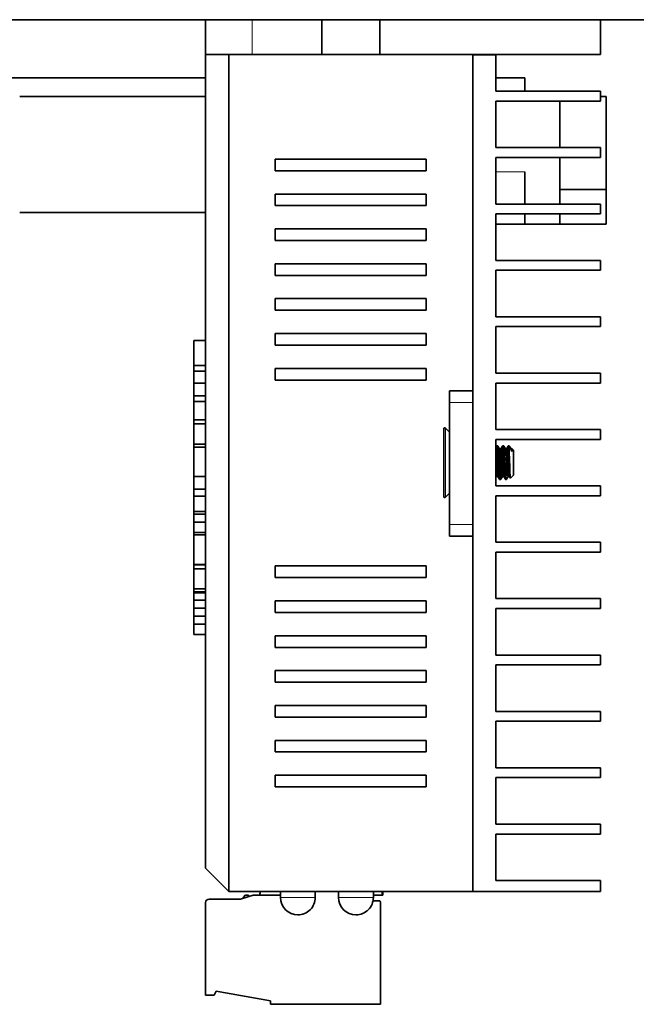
# Model space of a CAD drawing. Extents: x -249 to 1342, y -192 to 297.
# Tile 6 of 59: x 193 to 220, y -177 to -135. Entities that reach past the tile are written whole.
import ezdxf

# ---------------------------------------------------------------- set-up
doc = ezdxf.new("R2010")
doc.units = 0

msp = doc.modelspace()

# ---------------------------------------------------------------- linework, layer by layer
at = {"color": 7, "lineweight": 35}
for p, q in [((32.344971, -134.955566), (232.344971, -134.955566)), ((201.094971, -171.455566), (201.094971, -136.455566)), ((202.094971, -172.455566), (202.094971, -136.455566)), ((212.594971, -172.460571), (212.594971, -136.460571))]:
    msp.add_line(p, q, dxfattribs=at)
at = {"color": 7, "lineweight": 35, "ltscale": 0.05}
for p, q in [((203.094971, -134.955566), (201.094971, -134.955566)), ((203.094971, -136.455566), (201.094971, -136.455566)), ((213.594971, -140.460571), (213.594971, -138.460571)), ((216.344971, -140.46051), (216.344971, -138.46051)), ((213.594971, -142.885559), (213.594971, -140.885559)), ((216.344971, -142.885513), (216.344971, -140.885513)), ((216.344971, -142.255569), (218.344971, -142.255569)), ((213.594971, -145.310562), (213.594971, -143.310562)), ((218.344971, -143.755569), (216.344971, -143.755569)), ((213.594971, -147.735565), (213.594971, -145.735565)), ((213.594971, -150.160568), (213.594971, -148.160568)), ((213.594971, -152.585571), (213.594971, -150.585571)), ((213.594971, -155.010559), (213.594971, -153.010559)), ((213.594971, -157.435562), (213.594971, -155.435562)), ((213.594971, -159.860565), (213.594971, -157.860565)), ((213.594971, -162.285568), (213.594971, -160.285568)), ((213.594971, -164.710571), (213.594971, -162.710571)), ((213.594971, -167.135559), (213.594971, -165.135559)), ((213.594971, -169.560562), (213.594971, -167.560562)), ((213.594971, -171.985565), (213.594971, -169.985565))]:
    msp.add_line(p, q, dxfattribs=at)
at = {"color": 7, "lineweight": 35, "ltscale": 0.0375}
for p, q in [((201.094971, -136.455566), (201.094971, -134.955566)), ((206.094971, -134.955566), (206.094971, -136.455566)), ((208.594971, -134.955566), (208.594971, -136.455566)), ((218.094971, -136.455566), (218.094971, -134.955566)), ((218.344971, -142.255569), (218.344971, -143.755569)), ((216.344971, -143.755569), (214.844971, -143.755569))]:
    msp.add_line(p, q, dxfattribs=at)
at = {"color": 7, "lineweight": 35, "ltscale": 0.075}
for p, q in [((206.094971, -134.955566), (203.094971, -134.955566)), ((206.094971, -136.455566), (203.094971, -136.455566))]:
    msp.add_line(p, q, dxfattribs=at)
at = {"color": 7, "lineweight": 13, "ltscale": 0.0375}
msp.add_line((203.094971, -136.455566), (203.094971, -134.955566), dxfattribs=at)
at = {"color": 7, "lineweight": 35, "ltscale": 0.03125}
for p, q in [((207.344971, -134.955566), (206.094971, -134.955566)), ((208.594971, -134.955566), (207.344971, -134.955566)), ((207.344971, -136.455566), (206.094971, -136.455566)), ((208.594971, -136.455566), (207.344971, -136.455566))]:
    msp.add_line(p, q, dxfattribs=at)
at = {"color": 7, "lineweight": 35, "ltscale": 0.2375}
for p, q in [((218.094971, -134.955566), (208.594971, -134.955566)), ((218.094971, -136.455566), (208.594971, -136.455566))]:
    msp.add_line(p, q, dxfattribs=at)
at = {"color": 7, "lineweight": 35, "ltscale": 0.025}
for p, q in [((202.094971, -136.455566), (201.094971, -136.455566)), ((212.594971, -136.460571), (213.594971, -136.460571)), ((211.595276, -150.915558), (212.595276, -150.915558)), ((211.595276, -157.165558), (212.595276, -157.165558))]:
    msp.add_line(p, q, dxfattribs=at)
at = {"color": 7, "lineweight": 35, "ltscale": 0.2625}
for p, q in [((202.094971, -136.455566), (212.594971, -136.455566)), ((202.094971, -172.455566), (212.594971, -172.455566))]:
    msp.add_line(p, q, dxfattribs=at)
at = {"color": 7, "lineweight": 35, "ltscale": 0.3615}
msp.add_line((212.594971, -150.915558), (212.594971, -136.455566), dxfattribs=at)
at = {"color": 7, "lineweight": 35, "ltscale": 0.039375}
msp.add_line((213.594971, -138.035568), (213.594971, -136.460571), dxfattribs=at)
at = {"color": 7, "lineweight": 35, "ltscale": 0.3125}
msp.add_line((201.095016, -137.455566), (188.595016, -137.455566), dxfattribs=at)
at = {"color": 7, "lineweight": 35, "ltscale": 0.031248}
for p, q in [((214.844971, -137.455566), (213.595032, -137.455566)), ((214.844971, -143.755569), (213.595032, -143.755569)), ((214.844971, -143.755569), (213.595032, -143.755569))]:
    msp.add_line(p, q, dxfattribs=at)
at = {"color": 7, "lineweight": 35, "ltscale": 0.014499}
msp.add_line((214.844971, -138.035507), (214.844971, -137.455566), dxfattribs=at)
at = {"color": 7, "lineweight": 35, "ltscale": 0.1125}
for p, q in [((213.594971, -138.035568), (218.094971, -138.035568)), ((213.594971, -138.460571), (218.094971, -138.460571)), ((213.594971, -140.460571), (218.094971, -140.460571)), ((213.594971, -140.885559), (218.094971, -140.885559)), ((213.594971, -142.885559), (218.094971, -142.885559)), ((213.594971, -143.310562), (218.094971, -143.310562)), ((213.594971, -145.310562), (218.094971, -145.310562)), ((213.594971, -145.735565), (218.094971, -145.735565)), ((213.594971, -147.735565), (218.094971, -147.735565)), ((213.594971, -148.160568), (218.094971, -148.160568)), ((213.594971, -150.160568), (218.094971, -150.160568)), ((213.594971, -150.585571), (218.094971, -150.585571)), ((213.594971, -152.585571), (218.094971, -152.585571)), ((213.594971, -153.010559), (218.094971, -153.010559)), ((213.594971, -155.010559), (218.094971, -155.010559)), ((213.594971, -155.435562), (218.094971, -155.435562)), ((213.594971, -157.435562), (218.094971, -157.435562)), ((213.594971, -157.860565), (218.094971, -157.860565)), ((213.594971, -159.860565), (218.094971, -159.860565)), ((213.594971, -160.285568), (218.094971, -160.285568)), ((213.594971, -162.285568), (218.094971, -162.285568)), ((213.594971, -162.710571), (218.094971, -162.710571)), ((213.594971, -164.710571), (218.094971, -164.710571)), ((213.594971, -165.135559), (218.094971, -165.135559)), ((213.594971, -167.135559), (218.094971, -167.135559)), ((213.594971, -167.560562), (218.094971, -167.560562)), ((213.594971, -169.560562), (218.094971, -169.560562)), ((213.594971, -169.985565), (218.094971, -169.985565)), ((213.594971, -171.985565), (218.094971, -171.985565))]:
    msp.add_line(p, q, dxfattribs=at)
at = {"color": 7, "lineweight": 35, "ltscale": 0.010625}
for p, q in [((218.094971, -138.460571), (218.094971, -138.035568)), ((218.094971, -140.885559), (218.094971, -140.460571)), ((218.094971, -143.310562), (218.094971, -142.885559)), ((218.094971, -145.735565), (218.094971, -145.310562)), ((218.094971, -148.160568), (218.094971, -147.735565)), ((218.094971, -150.160568), (218.094971, -150.585571)), ((218.094971, -153.010559), (218.094971, -152.585571)), ((218.094971, -155.435562), (218.094971, -155.010559)), ((218.094971, -157.860565), (218.094971, -157.435562)), ((218.094971, -160.285568), (218.094971, -159.860565)), ((218.094971, -162.710571), (218.094971, -162.285568)), ((218.094971, -165.135559), (218.094971, -164.710571)), ((218.094971, -167.560562), (218.094971, -167.135559)), ((218.094971, -169.560562), (218.094971, -169.985565))]:
    msp.add_line(p, q, dxfattribs=at)
at = {"color": 7, "lineweight": 35, "ltscale": 0.2}
for p, q in [((201.095016, -138.255569), (193.095016, -138.255569)), ((201.095016, -138.255569), (193.095032, -138.255569)), ((201.095016, -143.255569), (193.095032, -143.255569))]:
    msp.add_line(p, q, dxfattribs=at)
at = {"color": 7, "lineweight": 35, "ltscale": 0.006248}
msp.add_line((218.344971, -138.255569), (218.095032, -138.255569), dxfattribs=at)
at = {"color": 7, "lineweight": 35, "ltscale": 0.1}
msp.add_line((218.344971, -142.255569), (218.344971, -138.255569), dxfattribs=at)
at = {"color": 7, "lineweight": 35, "ltscale": 0.1625}
for p, q in [((204.094971, -140.955566), (210.594971, -140.955566)), ((210.594971, -141.455566), (204.094971, -141.455566)), ((204.094971, -142.455566), (210.594971, -142.455566)), ((210.594971, -142.955566), (204.094971, -142.955566)), ((204.094971, -143.955566), (210.594971, -143.955566)), ((210.594971, -144.455566), (204.094971, -144.455566)), ((204.094971, -145.455566), (210.594971, -145.455566)), ((210.594971, -145.955566), (204.094971, -145.955566)), ((204.094971, -146.955566), (210.594971, -146.955566)), ((210.594971, -147.455566), (204.094971, -147.455566)), ((204.094971, -148.455566), (210.594971, -148.455566)), ((210.594971, -148.955566), (204.094971, -148.955566)), ((204.094971, -149.955566), (210.594971, -149.955566)), ((210.594971, -150.455566), (204.094971, -150.455566)), ((204.094971, -158.455566), (210.594971, -158.455566)), ((210.594971, -158.955566), (204.094971, -158.955566)), ((204.094971, -159.955566), (210.594971, -159.955566)), ((210.594971, -160.455566), (204.094971, -160.455566)), ((204.094971, -161.455566), (210.594971, -161.455566)), ((210.594971, -161.955566), (204.094971, -161.955566)), ((204.094971, -162.955566), (210.594971, -162.955566)), ((210.594971, -163.455566), (204.094971, -163.455566)), ((204.094971, -164.455566), (210.594971, -164.455566)), ((210.594971, -164.955566), (204.094971, -164.955566)), ((204.094971, -165.955566), (210.594971, -165.955566)), ((210.594971, -166.455566), (204.094971, -166.455566)), ((204.094971, -167.455566), (210.594971, -167.455566)), ((210.594971, -167.955566), (204.094971, -167.955566))]:
    msp.add_line(p, q, dxfattribs=at)
at = {"color": 7, "lineweight": 35, "ltscale": 0.0125}
for p, q in [((204.094971, -141.455566), (204.094971, -140.955566)), ((210.594971, -140.955566), (210.594971, -141.455566)), ((204.094971, -142.955566), (204.094971, -142.455566)), ((210.594971, -142.455566), (210.594971, -142.955566)), ((204.094971, -144.455566), (204.094971, -143.955566)), ((210.594971, -143.955566), (210.594971, -144.455566)), ((204.094971, -145.955566), (204.094971, -145.455566)), ((210.594971, -145.455566), (210.594971, -145.955566)), ((204.094971, -147.455566), (204.094971, -146.955566)), ((210.594971, -146.955566), (210.594971, -147.455566)), ((204.094971, -148.955566), (204.094971, -148.455566)), ((210.594971, -148.455566), (210.594971, -148.955566)), ((201.094971, -148.753372), (200.594971, -148.753372)), ((201.094971, -149.83374), (200.594971, -149.83374)), ((201.094971, -150.07106), (200.594971, -150.07106)), ((204.094971, -150.455566), (204.094971, -149.955566)), ((210.594971, -149.955566), (210.594971, -150.455566)), ((201.094971, -150.595352), (200.594971, -150.595352)), ((201.094971, -151.142334), (200.594971, -151.142334)), ((211.595276, -150.915558), (211.595276, -151.415558)), ((201.094971, -151.379379), (200.594971, -151.379379)), ((201.094971, -152.175079), (200.594971, -152.175079)), ((201.094971, -152.345596), (200.594971, -152.345596)), ((201.094971, -153.210526), (200.594971, -153.210526)), ((201.094971, -153.340454), (200.594971, -153.340454)), ((201.094971, -154.612122), (200.594971, -154.612122)), ((201.094971, -155.15509), (200.594971, -155.15509)), ((201.094971, -155.452927), (200.594971, -155.452927)), ((201.094971, -156.113022), (200.594971, -156.113022)), ((201.094971, -156.22049), (200.594971, -156.22049)), ((201.094971, -156.566635), (200.594971, -156.566635)), ((211.595276, -156.665558), (211.595276, -157.165558)), ((201.094971, -157.021744), (200.594971, -157.021744)), ((201.094971, -157.114029), (200.594971, -157.114029)), ((201.094971, -158.38591), (200.594971, -158.38591)), ((201.094971, -158.402008), (200.594971, -158.402008)), ((201.094971, -158.573563), (200.594971, -158.573563)), ((204.094971, -158.955566), (204.094971, -158.455566)), ((210.594971, -158.455566), (210.594971, -158.955566)), ((201.094971, -159.436462), (200.594971, -159.436462)), ((201.094971, -159.572296), (200.594971, -159.572296)), ((201.094971, -159.607254), (200.594971, -159.607254)), ((201.094971, -159.929947), (200.594971, -159.929947)), ((204.094971, -160.455566), (204.094971, -159.955566)), ((210.594971, -159.955566), (210.594971, -160.455566)), ((201.094971, -160.273178), (200.594971, -160.273178)), ((201.094971, -160.619324), (200.594971, -160.619324)), ((201.094971, -160.956696), (200.594971, -160.956696)), ((201.094971, -161.409775), (200.594971, -161.409775)), ((204.094971, -161.955566), (204.094971, -161.455566)), ((210.594971, -161.455566), (210.594971, -161.955566)), ((204.094971, -163.455566), (204.094971, -162.955566)), ((210.594971, -162.955566), (210.594971, -163.455566)), ((204.094971, -164.955566), (204.094971, -164.455566)), ((210.594971, -164.455566), (210.594971, -164.955566)), ((204.094971, -166.455566), (204.094971, -165.955566)), ((210.594971, -165.955566), (210.594971, -166.455566)), ((204.094971, -167.955566), (204.094971, -167.455566)), ((210.594971, -167.455566), (210.594971, -167.955566))]:
    msp.add_line(p, q, dxfattribs=at)
at = {"color": 7, "lineweight": 13, "ltscale": 0.031248}
msp.add_line((214.844971, -141.505569), (213.595032, -141.505569), dxfattribs=at)
at = {"color": 7, "lineweight": 35, "ltscale": 0.034499}
msp.add_line((214.844971, -141.505569), (214.844971, -142.885513), dxfattribs=at)
at = {"color": 7, "lineweight": 35, "ltscale": 0.011126}
for p, q in [((214.844971, -143.310516), (214.844971, -143.755569)), ((216.344971, -143.755569), (216.344971, -143.310516))]:
    msp.add_line(p, q, dxfattribs=at)
at = {"color": 7, "lineweight": 35, "ltscale": 0.027009}
for p, q in [((200.594971, -149.83374), (200.594971, -148.753372)), ((201.094971, -149.83374), (201.094971, -148.753372))]:
    msp.add_line(p, q, dxfattribs=at)
at = {"color": 7, "lineweight": 35, "ltscale": 0.005933}
for p, q in [((200.594971, -150.07106), (200.594971, -149.83374)), ((201.094971, -150.07106), (201.094971, -149.83374))]:
    msp.add_line(p, q, dxfattribs=at)
at = {"color": 7, "lineweight": 35, "ltscale": 0.013107}
for p, q in [((200.594971, -150.595352), (200.594971, -150.07106)), ((201.094971, -150.595352), (201.094971, -150.07106))]:
    msp.add_line(p, q, dxfattribs=at)
at = {"color": 7, "lineweight": 35, "ltscale": 0.013675}
for p, q in [((200.594971, -151.142334), (200.594971, -150.595352)), ((201.094971, -151.142334), (201.094971, -150.595352))]:
    msp.add_line(p, q, dxfattribs=at)
at = {"color": 7, "lineweight": 35, "ltscale": 0.005926}
for p, q in [((200.594971, -151.379379), (200.594971, -151.142334)), ((201.094971, -151.379379), (201.094971, -151.142334))]:
    msp.add_line(p, q, dxfattribs=at)
at = {"color": 7, "lineweight": 35, "ltscale": 0.019893}
for p, q in [((200.594971, -152.175079), (200.594971, -151.379379)), ((201.094971, -152.175079), (201.094971, -151.379379))]:
    msp.add_line(p, q, dxfattribs=at)
at = {"color": 7, "lineweight": 35, "ltscale": 0.13125}
for p, q in [((211.595276, -156.665558), (211.595276, -151.415558)), ((212.595276, -156.665558), (212.595276, -151.415558))]:
    msp.add_line(p, q, dxfattribs=at)
at = {"color": 7, "lineweight": 13, "ltscale": 0.025}
for p, q in [((211.595276, -151.415558), (212.595276, -151.415558)), ((211.595276, -156.665558), (212.595276, -156.665558))]:
    msp.add_line(p, q, dxfattribs=at)
at = {"color": 7, "lineweight": 35, "ltscale": 0.18493}
msp.add_line((200.594971, -159.572296), (200.594971, -152.175079), dxfattribs=at)
at = {"color": 7, "lineweight": 35, "ltscale": 0.021623}
for p, q in [((200.594971, -153.210526), (200.594971, -152.345596)), ((201.094971, -153.210526), (201.094971, -152.345596))]:
    msp.add_line(p, q, dxfattribs=at)
at = {"color": 7, "lineweight": 35, "ltscale": 0.004263}
msp.add_line((201.094971, -152.345596), (201.094971, -152.175079), dxfattribs=at)
at = {"color": 7, "lineweight": 35, "ltscale": 0.072562}
msp.add_line((211.344971, -152.559326), (211.344971, -155.461807), dxfattribs=at)
at = {"color": 7, "lineweight": 35, "ltscale": 0.005914}
for p, q in [((211.595276, -152.694763), (211.430939, -152.524582)), ((211.595276, -155.326385), (211.430939, -155.496552))]:
    msp.add_line(p, q, dxfattribs=at)
at = {"color": 7, "lineweight": 13, "ltscale": 0.074299}
msp.add_line((211.430939, -155.496552), (211.430939, -152.524582), dxfattribs=at)
at = {"color": 7, "lineweight": 35, "ltscale": 0.003248}
msp.add_line((201.094971, -153.340454), (201.094971, -153.210526), dxfattribs=at)
at = {"color": 7, "lineweight": 35, "ltscale": 0.001575}
msp.add_line((213.626556, -153.295105), (213.59494, -153.349594), dxfattribs=at)
at = {"color": 7, "lineweight": 35, "ltscale": 0.001573}
msp.add_line((213.626556, -153.295105), (213.594971, -153.349518), dxfattribs=at)
at = {"color": 7, "lineweight": 35, "ltscale": 0.001141}
msp.add_line((213.630157, -153.292068), (213.675812, -153.292068), dxfattribs=at)
at = {"color": 7, "lineweight": 35, "ltscale": 0.003619}
for p, q in [((213.752106, -153.420319), (213.679443, -153.295105)), ((213.877136, -154.6008), (213.804474, -154.725983)), ((214.001526, -154.725983), (213.928848, -154.600769)), ((214.001526, -154.725983), (213.928848, -154.600769))]:
    msp.add_line(p, q, dxfattribs=at)
at = {"color": 7, "lineweight": 35, "ltscale": 0.003621}
msp.add_line((213.876526, -153.295166), (213.803818, -153.420425), dxfattribs=at)
at = {"color": 7, "lineweight": 35, "ltscale": 0.001142}
msp.add_line((213.880157, -153.292068), (213.925842, -153.292068), dxfattribs=at)
at = {"color": 7, "lineweight": 35, "ltscale": 0.00362}
for p, q in [((214.002167, -153.42038), (213.929474, -153.295166)), ((214.126556, -153.295105), (214.053864, -153.420349)), ((214.126556, -153.295105), (214.053864, -153.420349))]:
    msp.add_line(p, q, dxfattribs=at)
at = {"color": 7, "lineweight": 35, "ltscale": 0.000883}
msp.add_line((214.130188, -153.292068), (214.165512, -153.292068), dxfattribs=at)
at = {"color": 7, "lineweight": 35, "ltscale": 0.00056}
msp.add_line((214.165512, -153.292068), (214.165512, -153.314453), dxfattribs=at)
at = {"color": 7, "lineweight": 35, "ltscale": 0.000865}
msp.add_line((214.189972, -153.316528), (214.165512, -153.292068), dxfattribs=at)
at = {"color": 7, "lineweight": 35, "ltscale": 0.006575}
msp.add_line((214.165512, -153.292068), (214.165512, -153.555069), dxfattribs=at)
at = {"color": 7, "lineweight": 35, "ltscale": 0.00038}
msp.add_line((214.189972, -153.316528), (214.198975, -153.328781), dxfattribs=at)
at = {"color": 7, "lineweight": 35, "ltscale": 0.031792}
for p, q in [((200.594971, -154.612122), (200.594971, -153.340454)), ((201.094971, -154.612122), (201.094971, -153.340454))]:
    msp.add_line(p, q, dxfattribs=at)
at = {"color": 7, "lineweight": 35, "ltscale": 0.001501}
for p, q in [((213.808075, -153.417068), (213.748032, -153.417068)), ((214.057953, -153.417068), (213.997925, -153.417068))]:
    msp.add_line(p, q, dxfattribs=at)
at = {"color": 7, "lineweight": 35, "ltscale": 0.002641}
msp.add_line((214.251938, -153.420029), (214.198914, -153.328644), dxfattribs=at)
at = {"color": 7, "lineweight": 13, "ltscale": 0.002005}
msp.add_line((214.260208, -153.446213), (214.218567, -153.377686), dxfattribs=at)
at = {"color": 7, "lineweight": 35, "ltscale": 0.001061}
msp.add_line((214.290512, -153.417068), (214.248077, -153.417068), dxfattribs=at)
at = {"color": 7, "lineweight": 35, "ltscale": 0.001925}
msp.add_line((214.344971, -153.471527), (214.290512, -153.417068), dxfattribs=at)
at = {"color": 7, "lineweight": 35, "ltscale": 0.00289}
msp.add_line((214.290512, -153.532684), (214.290512, -153.417068), dxfattribs=at)
at = {"color": 7, "lineweight": 35, "ltscale": 0.026952}
msp.add_line((214.344971, -154.549606), (214.344971, -153.471527), dxfattribs=at)
at = {"color": 7, "lineweight": 35, "ltscale": 0.015496}
msp.add_line((200.594971, -154.535248), (200.594971, -155.15509), dxfattribs=at)
at = {"color": 7, "lineweight": 35, "ltscale": 0.004333}
msp.add_line((214.222412, -154.67218), (214.344971, -154.549606), dxfattribs=at)
msp.add_line((214.222412, -154.67218), (214.344971, -154.549606), dxfattribs=at)
at = {"color": 7, "lineweight": 35, "ltscale": 0.013574}
msp.add_line((201.094971, -154.612122), (201.094971, -155.15509), dxfattribs=at)
at = {"color": 7, "lineweight": 35, "ltscale": 0.001597}
msp.add_line((213.627136, -154.600784), (213.595062, -154.656036), dxfattribs=at)
at = {"color": 7, "lineweight": 35, "ltscale": 0.001502}
for p, q in [((213.622925, -154.604065), (213.682999, -154.604065)), ((213.622925, -154.604065), (213.682999, -154.604065)), ((214.122986, -154.604065), (214.18306, -154.604065)), ((214.122986, -154.604065), (214.18306, -154.604065))]:
    msp.add_line(p, q, dxfattribs=at)
at = {"color": 7, "lineweight": 35, "ltscale": 0.003624}
for p, q in [((213.751556, -154.726028), (213.678787, -154.600662)), ((213.751556, -154.726028), (213.678787, -154.600662)), ((214.127213, -154.600662), (214.054443, -154.726028))]:
    msp.add_line(p, q, dxfattribs=at)
at = {"color": 7, "lineweight": 35, "ltscale": 0.001139}
msp.add_line((213.75528, -154.729065), (213.800858, -154.729065), dxfattribs=at)
msp.add_line((213.75528, -154.729065), (213.800858, -154.729065), dxfattribs=at)
at = {"color": 7, "lineweight": 35, "ltscale": 0.0015}
msp.add_line((213.873001, -154.604065), (213.933014, -154.604065), dxfattribs=at)
msp.add_line((213.873001, -154.604065), (213.933014, -154.604065), dxfattribs=at)
at = {"color": 7, "lineweight": 35, "ltscale": 0.00114}
msp.add_line((214.005127, -154.729065), (214.05072, -154.729065), dxfattribs=at)
msp.add_line((214.005127, -154.729065), (214.05072, -154.729065), dxfattribs=at)
at = {"color": 7, "lineweight": 35, "ltscale": 0.002041}
msp.add_line((214.219833, -154.671356), (214.178833, -154.600739), dxfattribs=at)
msp.add_line((214.219833, -154.671356), (214.178833, -154.600739), dxfattribs=at)
at = {"color": 7, "lineweight": 35, "ltscale": 0.007446}
for p, q in [((200.594971, -155.15509), (200.594971, -155.452927)), ((201.094971, -155.15509), (201.094971, -155.452927))]:
    msp.add_line(p, q, dxfattribs=at)
at = {"color": 7, "lineweight": 35, "ltscale": 0.016502}
for p, q in [((200.594971, -155.452927), (200.594971, -156.113022)), ((201.094971, -155.452927), (201.094971, -156.113022))]:
    msp.add_line(p, q, dxfattribs=at)
at = {"color": 7, "lineweight": 35, "ltscale": 0.008654}
for p, q in [((200.594971, -156.22049), (200.594971, -156.566635)), ((201.094971, -156.22049), (201.094971, -156.566635)), ((200.594971, -160.619324), (200.594971, -160.273178)), ((201.094971, -160.619324), (201.094971, -160.273178))]:
    msp.add_line(p, q, dxfattribs=at)
at = {"color": 7, "lineweight": 35, "ltscale": 0.002687}
msp.add_line((201.094971, -156.22049), (201.094971, -156.113022), dxfattribs=at)
at = {"color": 7, "lineweight": 35, "ltscale": 0.011378}
for p, q in [((200.594971, -156.566635), (200.594971, -157.021744)), ((201.094971, -156.566635), (201.094971, -157.021744))]:
    msp.add_line(p, q, dxfattribs=at)
at = {"color": 7, "lineweight": 35, "ltscale": 0.031797}
for p, q in [((200.594971, -158.38591), (200.594971, -157.114029)), ((201.094971, -158.38591), (201.094971, -157.114029))]:
    msp.add_line(p, q, dxfattribs=at)
at = {"color": 7, "lineweight": 35, "ltscale": 0.002307}
msp.add_line((201.094971, -157.114029), (201.094971, -157.021744), dxfattribs=at)
at = {"color": 7, "lineweight": 35, "ltscale": 0.38225}
msp.add_line((212.594971, -172.455566), (212.594971, -157.165558), dxfattribs=at)
at = {"color": 7, "lineweight": 35, "ltscale": 0.000402}
for p, q in [((200.594971, -158.402008), (200.594971, -158.38591)), ((201.094971, -158.402008), (201.094971, -158.38591))]:
    msp.add_line(p, q, dxfattribs=at)
at = {"color": 7, "lineweight": 35, "ltscale": 0.004289}
msp.add_line((201.094971, -158.573563), (201.094971, -158.402008), dxfattribs=at)
at = {"color": 7, "lineweight": 35, "ltscale": 0.021572}
for p, q in [((200.594971, -159.436462), (200.594971, -158.573563)), ((201.094971, -159.436462), (201.094971, -158.573563))]:
    msp.add_line(p, q, dxfattribs=at)
at = {"color": 7, "lineweight": 35, "ltscale": 0.000874}
for p, q in [((200.594971, -159.607254), (200.594971, -159.572296)), ((201.094971, -159.607254), (201.094971, -159.572296))]:
    msp.add_line(p, q, dxfattribs=at)
at = {"color": 7, "lineweight": 35, "ltscale": 0.008067}
for p, q in [((200.594971, -159.929947), (200.594971, -159.607254)), ((201.094971, -159.929947), (201.094971, -159.607254))]:
    msp.add_line(p, q, dxfattribs=at)
at = {"color": 7, "lineweight": 35, "ltscale": 0.003396}
msp.add_line((201.094971, -159.572296), (201.094971, -159.436462), dxfattribs=at)
at = {"color": 7, "lineweight": 35, "ltscale": 0.008581}
for p, q in [((200.594971, -160.273178), (200.594971, -159.929947)), ((201.094971, -160.273178), (201.094971, -159.929947))]:
    msp.add_line(p, q, dxfattribs=at)
at = {"color": 7, "lineweight": 35, "ltscale": 0.008434}
for p, q in [((200.594971, -160.956696), (200.594971, -160.619324)), ((201.094971, -160.956696), (201.094971, -160.619324))]:
    msp.add_line(p, q, dxfattribs=at)
at = {"color": 7, "lineweight": 35, "ltscale": 0.011327}
for p, q in [((200.594971, -161.409775), (200.594971, -160.956696)), ((201.094971, -161.409775), (201.094971, -160.956696))]:
    msp.add_line(p, q, dxfattribs=at)
at = {"color": 7, "lineweight": 35, "ltscale": 0.035355}
msp.add_line((202.094971, -172.455566), (201.094971, -171.455566), dxfattribs=at)
at = {"color": 7, "lineweight": 35, "ltscale": 0.011875}
msp.add_line((218.094971, -172.460571), (218.094971, -171.985565), dxfattribs=at)
at = {"color": 7, "lineweight": 35, "ltscale": 0.03375}
msp.add_line((201.244965, -172.785568), (202.594971, -172.785568), dxfattribs=at)
at = {"color": 7, "lineweight": 35, "ltscale": 0.014429}
msp.add_line((202.594971, -172.785568), (203.144974, -172.610565), dxfattribs=at)
at = {"color": 7, "lineweight": 35, "ltscale": 0.029375}
msp.add_line((203.144974, -172.610565), (204.319977, -172.610565), dxfattribs=at)
at = {"color": 7, "lineweight": 35, "ltscale": 0.003986}
msp.add_line((203.417145, -172.610565), (203.454498, -172.455566), dxfattribs=at)
at = {"color": 7, "lineweight": 35, "ltscale": 0.000125}
for p, q in [((203.694977, -172.455566), (203.694977, -172.460571)), ((208.694977, -172.455566), (208.694977, -172.460571))]:
    msp.add_line(p, q, dxfattribs=at)
at = {"color": 7, "lineweight": 35, "ltscale": 0.125}
msp.add_line((203.694977, -172.460571), (208.694977, -172.460571), dxfattribs=at)
at = {"color": 7, "lineweight": 35, "ltscale": 0.00625}
for p, q in [((204.319977, -172.710571), (204.319977, -172.460571)), ((205.819977, -172.710571), (205.819977, -172.460571)), ((206.819977, -172.710571), (206.819977, -172.460571)), ((208.319977, -172.710571), (208.319977, -172.460571))]:
    msp.add_line(p, q, dxfattribs=at)
at = {"color": 7, "lineweight": 13, "ltscale": 0.01875}
for p, q in [((204.319977, -172.710571), (205.069977, -172.710571)), ((205.069977, -172.710571), (205.819977, -172.710571)), ((206.819977, -172.710571), (207.569977, -172.710571)), ((207.569977, -172.710571), (208.319977, -172.710571))]:
    msp.add_line(p, q, dxfattribs=at)
at = {"color": 7, "lineweight": 35, "ltscale": 0.009592}
msp.add_line((208.703644, -172.610565), (208.319977, -172.610565), dxfattribs=at)
at = {"color": 7, "lineweight": 35, "ltscale": 0.003875}
msp.add_line((208.703644, -172.455551), (208.703644, -172.610565), dxfattribs=at)
at = {"color": 7, "lineweight": 35, "ltscale": 0.000497}
msp.add_line((208.703644, -172.610565), (208.723511, -172.610565), dxfattribs=at)
at = {"color": 7, "lineweight": 35, "ltscale": 0.003876}
msp.add_line((208.723511, -172.455536), (208.723511, -172.610565), dxfattribs=at)
at = {"color": 7, "lineweight": 35, "ltscale": 0.1375}
msp.add_line((212.594971, -172.460571), (218.094971, -172.460571), dxfattribs=at)
at = {"color": 7, "lineweight": 35, "ltscale": 0.099375}
msp.add_line((201.094971, -176.910568), (201.094971, -172.935562), dxfattribs=at)
at = {"color": 7, "lineweight": 35, "ltscale": 0.006629}
msp.add_line((208.30481, -172.860565), (208.569977, -172.860565), dxfattribs=at)
at = {"color": 7, "lineweight": 35, "ltscale": 0.11}
msp.add_line((208.619965, -172.910568), (208.619965, -177.310562), dxfattribs=at)
at = {"color": 7, "lineweight": 35, "ltscale": 0.009375}
msp.add_line((201.469971, -176.910568), (201.094971, -176.910568), dxfattribs=at)
at = {"color": 7, "lineweight": 35, "ltscale": 0.004549}
msp.add_line((201.549728, -176.74704), (201.469971, -176.910568), dxfattribs=at)
at = {"color": 7, "lineweight": 35, "ltscale": 0.059536}
msp.add_line((203.894974, -177.160568), (201.549728, -176.74704), dxfattribs=at)
at = {"color": 7, "lineweight": 35, "ltscale": 0.00375}
msp.add_line((203.894974, -177.310562), (203.894974, -177.160568), dxfattribs=at)
at = {"color": 7, "lineweight": 35, "ltscale": 0.118125}
msp.add_line((208.619965, -177.310562), (203.894974, -177.310562), dxfattribs=at)
at = {"color": 7, "lineweight": 35}
for points in [[(213.626556, -153.295105), (213.622986, -153.304398), (213.620697, -153.31366), (213.616425, -153.337662), (213.609558, -153.389587), (213.602264, -153.46254), (213.595093, -153.556625)], [(213.596375, -154.299637), (213.620468, -153.879089), (213.63678, -153.607208), (213.643433, -153.516098), (213.651108, -153.423187), (213.656326, -153.372925), (213.66156, -153.334824), (213.664825, -153.317429), (213.668182, -153.304428), (213.671661, -153.295822), (213.673492, -153.293243), (213.674438, -153.292496), (213.675812, -153.292068)], [(213.751465, -154.725739), (213.749405, -154.72113), (213.744934, -154.704086), (213.740173, -154.675766), (213.734467, -154.630219), (213.728241, -154.568176), (213.72171, -154.488785), (213.716568, -154.413208), (213.707489, -154.263153), (213.694763, -154.04863), (213.68338, -153.838257), (213.677109, -153.729553), (213.668777, -153.600418), (213.660172, -153.484375), (213.652863, -153.402649), (213.649139, -153.368805), (213.643372, -153.328537), (213.639832, -153.311569), (213.636154, -153.299728), (213.633453, -153.294434), (213.632111, -153.292923), (213.630798, -153.29216), (213.630157, -153.292068)], [(213.679474, -153.295166), (213.682297, -153.302078), (213.685242, -153.3134), (213.688248, -153.329102), (213.695099, -153.378571), (213.701416, -153.437958), (213.707214, -153.505157), (213.712418, -153.577789), (213.718048, -153.667145), (213.73642, -153.976456), (213.748322, -154.194611), (213.760834, -154.400421), (213.767151, -154.489548), (213.773575, -154.569214), (213.78183, -154.651825), (213.785873, -154.681946), (213.789581, -154.702591), (213.793518, -154.717743), (213.796753, -154.725449), (213.798401, -154.727753), (213.800049, -154.728912), (213.800858, -154.729065)], [(213.876251, -153.295654), (213.872635, -153.305817), (213.870453, -153.315048), (213.866302, -153.338226), (213.860779, -153.379059), (213.854416, -153.440125), (213.850067, -153.490387), (213.842834, -153.589218), (213.831573, -153.772324), (213.819366, -153.980148), (213.808823, -154.173904), (213.795395, -154.397202), (213.784912, -154.539337), (213.779709, -154.599899), (213.77594, -154.637131), (213.772003, -154.668884), (213.767929, -154.694519), (213.764297, -154.711334), (213.760635, -154.722717), (213.75824, -154.727112), (213.75705, -154.728363), (213.755859, -154.728989), (213.75528, -154.729065)], [(213.80484, -154.725433), (213.808395, -154.715454), (213.810547, -154.706207), (213.814926, -154.681122), (213.821136, -154.633972), (213.827515, -154.571869), (213.831299, -154.527161), (213.838135, -154.431198), (213.850128, -154.238327), (213.863495, -154.005646), (213.876343, -153.773315), (213.889053, -153.573807), (213.894562, -153.501572), (213.900513, -153.430557), (213.906815, -153.368698), (213.913055, -153.326263), (213.917892, -153.305389), (213.92041, -153.298355), (213.922821, -153.294052), (213.924042, -153.292786), (213.925262, -153.292145), (213.925842, -153.292068)], [(214.00119, -154.725464), (213.99762, -154.715485), (213.995453, -154.706177), (213.991028, -154.680862), (213.984818, -154.633636), (213.978424, -154.57106), (213.974457, -154.523773), (213.967133, -154.419937), (213.954788, -154.220001), (213.93721, -153.909775), (213.928741, -153.757019), (213.916565, -153.568649), (213.910004, -153.484085), (213.906204, -153.438721), (213.899933, -153.375031), (213.896606, -153.348846), (213.893097, -153.327179), (213.889526, -153.310608), (213.885895, -153.299164), (213.883316, -153.294266), (213.88205, -153.292862), (213.880768, -153.29216), (213.880157, -153.292068)], [(213.929596, -153.295349), (213.93335, -153.305679), (213.935699, -153.315582), (213.940094, -153.34082), (213.94516, -153.378754), (213.950592, -153.429596), (213.95665, -153.499573), (213.962646, -153.581818), (213.968872, -153.679291), (213.981384, -153.890091), (213.993286, -154.10083), (213.998993, -154.207047), (214.007263, -154.347046), (214.016235, -154.476089), (214.025116, -154.587051), (214.032318, -154.656281), (214.036148, -154.683304), (214.039749, -154.702927), (214.043396, -154.717285), (214.047058, -154.726059), (214.048691, -154.728134), (214.0495, -154.728729), (214.05072, -154.729065)], [(214.12677, -153.294769), (214.123764, -153.301865), (214.12059, -153.314133), (214.117325, -153.331604), (214.109985, -153.386261), (214.103485, -153.449722), (214.099487, -153.496094), (214.092255, -153.598343), (214.086273, -153.694809), (214.061005, -154.134613), (214.054581, -154.249313), (214.040604, -154.46608), (214.03389, -154.551971), (214.027466, -154.621918), (214.022629, -154.664536), (214.018555, -154.691757), (214.01358, -154.714096), (214.010376, -154.723175), (214.008057, -154.727188), (214.006882, -154.728394), (214.005707, -154.728989), (214.005127, -154.729065)], [(214.165512, -153.555069), (214.15773, -153.456192), (214.153885, -153.412949), (214.147919, -153.358719), (214.144135, -153.333206), (214.140228, -153.313477), (214.1362, -153.299927), (214.133469, -153.29454), (214.132111, -153.292984), (214.130783, -153.292191), (214.130127, -153.292099)], [(213.594879, -153.652069), (213.600952, -153.72583), (213.611938, -153.880859), (213.635529, -154.224182), (213.643799, -154.335434), (213.649445, -154.404816), (213.652802, -154.440582), (213.662994, -154.528076), (213.667725, -154.558548), (213.672119, -154.580719), (213.675568, -154.593292), (213.678787, -154.600662)], [(213.873047, -154.604034), (213.871277, -154.603455), (213.869293, -154.601532), (213.867157, -154.597916), (213.863647, -154.588577), (213.860046, -154.574524), (213.855865, -154.552383), (213.851959, -154.525375), (213.848099, -154.493118), (213.838409, -154.395172), (213.828842, -154.279648), (213.822708, -154.194244), (213.812347, -154.037766), (213.790421, -153.728104), (213.782013, -153.621994), (213.774902, -153.548813), (213.767273, -153.487869), (213.760315, -153.446884), (213.755829, -153.429092), (213.752106, -153.420319)], [(213.807983, -153.417023), (213.809738, -153.417587), (213.810959, -153.418625), (213.813477, -153.42244), (213.817398, -153.432739), (213.82135, -153.448517), (213.825195, -153.469238), (213.830963, -153.510971), (213.836853, -153.565704), (213.850296, -153.717728), (213.862244, -153.88533), (213.883484, -154.195541), (213.893112, -154.326538), (213.897629, -154.383148), (213.904266, -154.455185), (213.911713, -154.51886), (213.918442, -154.562759), (213.92424, -154.588959), (213.926666, -154.596237), (213.928848, -154.600769)], [(214.123032, -154.604065), (214.121506, -154.603638), (214.120438, -154.602859), (214.118195, -154.599915), (214.11496, -154.59259), (214.111633, -154.58136), (214.104782, -154.545227), (214.097855, -154.491119), (214.091583, -154.429108), (214.077728, -154.264435), (214.066727, -154.104965), (214.046204, -153.80722), (214.035034, -153.658234), (214.029236, -153.59169), (214.019836, -153.506714), (214.014587, -153.470306), (214.009842, -153.444504), (214.005875, -153.429153), (214.002167, -153.42038)], [(214.057938, -153.417114), (214.059158, -153.417374), (214.061798, -153.419754), (214.066238, -153.429092), (214.071121, -153.447296), (214.075958, -153.474167), (214.079102, -153.496338), (214.084869, -153.546158), (214.09317, -153.633163), (214.101624, -153.73494), (214.110779, -153.863327), (214.119629, -153.998108), (214.13063, -154.156174), (214.143127, -154.326859), (214.149246, -154.402313), (214.155914, -154.470734), (214.16275, -154.526245), (214.169495, -154.568405), (214.174423, -154.589661), (214.178833, -154.600739)], [(214.219986, -154.671387), (214.212921, -154.632492), (214.209259, -154.592957), (214.205566, -154.541122), (214.200104, -154.442871), (214.194733, -154.319931), (214.189301, -154.182556), (214.178406, -153.886719), (214.165512, -153.555069)], [(213.623016, -154.604095), (213.621429, -154.603638), (213.620316, -154.602783), (213.617996, -154.599579), (213.614319, -154.590698), (213.610535, -154.576599), (213.60675, -154.557388), (213.602783, -154.531418), (213.5952, -154.466064)]]:
    msp.add_lwpolyline(points, dxfattribs=at)
for centre, radius, start, end in [((211.394974, -152.559326), 0.05, 44, 180.000005), ((213.631271, -153.296921), 0.005028, 103.028636, 160.51174), ((213.631195, -153.296814), 0.004911, 102.560522, 159.806237), ((213.674728, -153.296875), 0.004981, 19.780976, 77.333287), ((213.881531, -153.297302), 0.005474, 104.838903, 163.222902), ((213.881516, -153.297272), 0.005435, 104.694745, 163.034143), ((213.924652, -153.297012), 0.005139, 18.580847, 76.466768), ((214.131104, -153.296616), 0.00468, 101.427216, 158.273856), ((214.131058, -153.296539), 0.004589, 101.041891, 157.626177), ((214.893097, -153.458832), 0.741882, 168.775381, 175.305862), ((213.972656, -153.446808), 0.25533, 15.696453, 27.540291), ((215.224243, -152.999588), 1.0748, 200.605474, 209.723325), ((214.164429, -153.461243), 0.09684, 8.915309, 25.218988), ((214.755936, -153.319351), 0.511837, 194.354826, 204.624111), ((213.756592, -154.723846), 0.005441, 198.570241, 255.747496), ((213.756531, -154.723969), 0.005303, 199.276387, 256.252698), ((213.799469, -154.72377), 0.005538, 284.608584, 342.748756), ((213.799469, -154.72377), 0.005538, 284.608584, 342.748756), ((214.006592, -154.723679), 0.005646, 196.477526, 254.83012), ((214.0065, -154.723816), 0.005488, 197.229352, 255.402285), ((214.049591, -154.724182), 0.005063, 282.968382, 339.559855), ((214.049591, -154.724182), 0.005063, 282.968382, 339.559855), ((214.221451, -154.671097), 0.001481, 186.321212, 311.241694), ((214.221451, -154.671158), 0.001425, 188.979412, 313.01325), ((211.394974, -155.461807), 0.05, 180.000005, 316), ((201.244965, -172.935562), 0.15, 90.000003, 180.000005), ((202.869965, -172.760559), 0.15, 41.044164, 174.256089), ((205.069977, -172.710571), 0.75, 180.000005, 269.999997), ((205.069977, -172.710571), 0.75, 269.999997, 360), ((207.569977, -172.710571), 0.75, 180.000005, 269.999997), ((207.569977, -172.710571), 0.75, 269.999997, 360), ((208.569977, -172.910568), 0.05, 0, 90.000003)]:
    msp.add_arc(centre, radius, start, end, dxfattribs=at)

doc.saveas('drawing.dxf')
